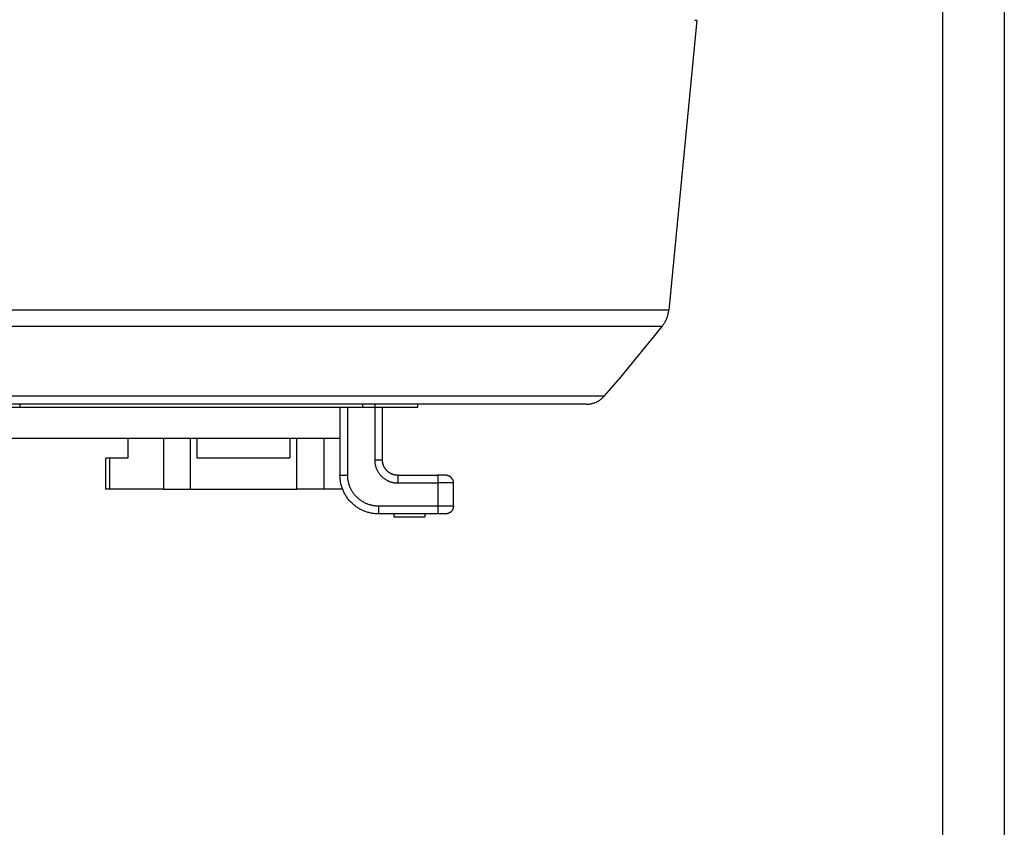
# Model space of a CAD drawing. Header units: millimetres. Extents: x -2637 to -1637, y 678 to 1678.
# Tile 167 of 256: x -2003 to -1939, y 925 to 977. Entities that reach past the tile are written whole.
import ezdxf

# ---------------------------------------------------------------- set-up
doc = ezdxf.new("R2010")
doc.units = ezdxf.units.MM
doc.layers.add('Make2D$B.SHOW mini', color=7, linetype='Continuous', true_color=0x000000)

msp = doc.modelspace()

# ---------------------------------------------------------------- linework, layer by layer
at = {"layer": 'Make2D$B.SHOW mini', "color": 18, "lineweight": -3, "true_color": 0x000000}
for points in [[(-1943.443, 1024.913), (-1943.443, 877.522)], [(-1939.443, 1024.913), (-1939.443, 877.522)], [(-1959.378, 976.922), (-1961.185, 958.127)], [(-1959.49, 976.922), (-1959.406, 976.922), (-1959.385, 976.922), (-1959.379, 976.922), (-1959.378, 976.922), (-1959.378, 976.922), (-1959.378, 976.922), (-1959.378, 976.922), (-1959.378, 976.922), (-1959.378, 976.922)], [(-1961.185, 958.127), (-1961.186, 958.127), (-2106.3, 958.127), (-2106.301, 958.127)], [(-1961.628, 957.052), (-1961.605, 957.08), (-1961.583, 957.109), (-1961.561, 957.139), (-1961.54, 957.168), (-1961.519, 957.199), (-1961.498, 957.229), (-1961.479, 957.26), (-1961.459, 957.292), (-1961.441, 957.324), (-1961.423, 957.356), (-1961.405, 957.389), (-1961.388, 957.422), (-1961.372, 957.455), (-1961.356, 957.489), (-1961.341, 957.522), (-1961.327, 957.557), (-1961.313, 957.591), (-1961.3, 957.626), (-1961.287, 957.661), (-1961.275, 957.696), (-1961.264, 957.731), (-1961.253, 957.767), (-1961.243, 957.802), (-1961.234, 957.838), (-1961.226, 957.874), (-1961.218, 957.91), (-1961.211, 957.946), (-1961.204, 957.982), (-1961.198, 958.018), (-1961.193, 958.055), (-1961.189, 958.091), (-1961.185, 958.127)], [(-1961.628, 957.052), (-1961.629, 957.052), (-2105.857, 957.052), (-2105.858, 957.052)], [(-1961.628, 957.052), (-1964.415, 953.645)], [(-1965.349, 952.572), (-1964.449, 953.607)], [(-1964.415, 953.645), (-1964.415, 953.645), (-1964.415, 953.645), (-1964.415, 953.645), (-1964.415, 953.645), (-1964.415, 953.645), (-1964.416, 953.644), (-1964.418, 953.642), (-1964.424, 953.635), (-1964.449, 953.607)], [(-2030.973, 952.572), (-1965.349, 952.572)], [(-1966.548, 952.022), (-2030.182, 952.022)], [(-2003.243, 952.022), (-2003.243, 951.822)], [(-1981.043, 952.022), (-1981.043, 951.822)], [(-1980.243, 952.031), (-1980.243, 951.822)], [(-1977.443, 951.822), (-1977.443, 952.046)], [(-1966.548, 952.022), (-1966.506, 952.023), (-1966.464, 952.025), (-1966.422, 952.027), (-1966.381, 952.031), (-1966.34, 952.036), (-1966.299, 952.042), (-1966.259, 952.049), (-1966.22, 952.057), (-1966.18, 952.065), (-1966.142, 952.075), (-1966.104, 952.086), (-1966.066, 952.097), (-1966.028, 952.11), (-1965.991, 952.123), (-1965.954, 952.137), (-1965.918, 952.153), (-1965.881, 952.169), (-1965.845, 952.186), (-1965.808, 952.205), (-1965.772, 952.225), (-1965.736, 952.246), (-1965.7, 952.268), (-1965.664, 952.291), (-1965.628, 952.316), (-1965.592, 952.343), (-1965.556, 952.371), (-1965.521, 952.4), (-1965.485, 952.431), (-1965.45, 952.464), (-1965.416, 952.498), (-1965.382, 952.535), (-1965.349, 952.572)], [(-1981.043, 951.822), (-2005.464, 951.822)], [(-1982.493, 951.822), (-1982.493, 947.422)], [(-1981.993, 947.422), (-1981.993, 951.822)], [(-1977.443, 951.822), (-1977.443, 951.822), (-1977.443, 951.822), (-1977.444, 951.822), (-1977.447, 951.822), (-1977.458, 951.822), (-1977.503, 951.822), (-1977.696, 951.822), (-1978.497, 951.822), (-1981.043, 951.822)], [(-1980.243, 951.822), (-1980.243, 948.422)], [(-1979.743, 948.422), (-1979.743, 951.822)], [(-2005.793, 949.822), (-2005.793, 949.822), (-2005.792, 949.822), (-2005.79, 949.822), (-2005.781, 949.822), (-2005.745, 949.822), (-2005.596, 949.822), (-2004.965, 949.822), (-2002.337, 949.822), (-1993.993, 949.822)], [(-1996.249, 949.822), (-1996.249, 948.522)], [(-1993.993, 949.822), (-1982.493, 949.822)], [(-1993.939, 949.822), (-1993.939, 946.522)], [(-1992.207, 949.823), (-1992.207, 946.522)], [(-1991.743, 948.522), (-1991.743, 949.822)], [(-1985.743, 949.822), (-1985.743, 948.522)], [(-1985.279, 946.522), (-1985.279, 949.822)], [(-1983.547, 949.822), (-1983.547, 946.522)], [(-1997.671, 946.522), (-1997.671, 948.522)], [(-1997.403, 948.522), (-1997.603, 948.522), (-1997.654, 948.522), (-1997.667, 948.522), (-1997.67, 948.522), (-1997.671, 948.522), (-1997.671, 948.522), (-1997.671, 948.522), (-1997.671, 948.522), (-1997.671, 948.522)], [(-1996.249, 948.522), (-1997.403, 948.522)], [(-1997.403, 946.522), (-1997.403, 948.522)], [(-1985.743, 948.522), (-1991.743, 948.522)], [(-1980.243, 948.422), (-1980.243, 948.389), (-1980.242, 948.355), (-1980.24, 948.322), (-1980.237, 948.287), (-1980.234, 948.253), (-1980.229, 948.219), (-1980.224, 948.184), (-1980.218, 948.149), (-1980.211, 948.114), (-1980.203, 948.08), (-1980.195, 948.045), (-1980.185, 948.01), (-1980.175, 947.975), (-1980.163, 947.94), (-1980.151, 947.905), (-1980.138, 947.87), (-1980.124, 947.836), (-1980.108, 947.801), (-1980.092, 947.767), (-1980.075, 947.733), (-1980.058, 947.7), (-1980.039, 947.667), (-1980.019, 947.634), (-1979.999, 947.601), (-1979.977, 947.57), (-1979.955, 947.538), (-1979.932, 947.507), (-1979.908, 947.477), (-1979.883, 947.447), (-1979.857, 947.418), (-1979.831, 947.389), (-1979.804, 947.362), (-1979.776, 947.335), (-1979.747, 947.308), (-1979.718, 947.283), (-1979.689, 947.258), (-1979.658, 947.234), (-1979.627, 947.211), (-1979.596, 947.188), (-1979.564, 947.167), (-1979.532, 947.146), (-1979.499, 947.126), (-1979.466, 947.108), (-1979.432, 947.09), (-1979.398, 947.073), (-1979.364, 947.057), (-1979.33, 947.042), (-1979.295, 947.028), (-1979.261, 947.014), (-1979.226, 947.002), (-1979.191, 946.991), (-1979.156, 946.98), (-1979.121, 946.971), (-1979.086, 946.962), (-1979.051, 946.954), (-1979.016, 946.947), (-1978.981, 946.941), (-1978.947, 946.936), (-1978.912, 946.932), (-1978.878, 946.928), (-1978.844, 946.926), (-1978.81, 946.924), (-1978.776, 946.923), (-1978.743, 946.922)], [(-1980.243, 948.422), (-1979.89, 948.422), (-1979.778, 948.422), (-1979.751, 948.422), (-1979.745, 948.422), (-1979.744, 948.422), (-1979.743, 948.422), (-1979.743, 948.422), (-1979.743, 948.422), (-1979.743, 948.422)], [(-1978.743, 947.422), (-1978.765, 947.423), (-1978.788, 947.423), (-1978.81, 947.425), (-1978.833, 947.426), (-1978.856, 947.429), (-1978.879, 947.432), (-1978.902, 947.435), (-1978.925, 947.439), (-1978.948, 947.444), (-1978.972, 947.449), (-1978.995, 947.454), (-1979.018, 947.461), (-1979.042, 947.468), (-1979.065, 947.475), (-1979.088, 947.484), (-1979.111, 947.492), (-1979.134, 947.502), (-1979.157, 947.512), (-1979.18, 947.523), (-1979.202, 947.534), (-1979.225, 947.546), (-1979.247, 947.558), (-1979.269, 947.572), (-1979.29, 947.585), (-1979.312, 947.6), (-1979.333, 947.614), (-1979.353, 947.63), (-1979.373, 947.646), (-1979.393, 947.662), (-1979.413, 947.68), (-1979.432, 947.697), (-1979.45, 947.715), (-1979.468, 947.734), (-1979.486, 947.753), (-1979.503, 947.772), (-1979.519, 947.792), (-1979.535, 947.812), (-1979.551, 947.833), (-1979.566, 947.854), (-1979.58, 947.875), (-1979.594, 947.897), (-1979.607, 947.919), (-1979.619, 947.941), (-1979.631, 947.963), (-1979.643, 947.986), (-1979.653, 948.008), (-1979.663, 948.031), (-1979.673, 948.054), (-1979.682, 948.077), (-1979.69, 948.101), (-1979.697, 948.124), (-1979.704, 948.147), (-1979.711, 948.17), (-1979.717, 948.194), (-1979.722, 948.217), (-1979.726, 948.24), (-1979.73, 948.263), (-1979.734, 948.287), (-1979.737, 948.31), (-1979.739, 948.332), (-1979.741, 948.355), (-1979.742, 948.378), (-1979.743, 948.4), (-1979.743, 948.422)], [(-1979.993, 944.922), (-1980.049, 944.923), (-1980.105, 944.925), (-1980.161, 944.928), (-1980.218, 944.932), (-1980.275, 944.938), (-1980.332, 944.945), (-1980.39, 944.954), (-1980.448, 944.964), (-1980.506, 944.975), (-1980.564, 944.988), (-1980.623, 945.003), (-1980.681, 945.019), (-1980.739, 945.036), (-1980.797, 945.055), (-1980.855, 945.076), (-1980.913, 945.098), (-1980.971, 945.121), (-1981.028, 945.147), (-1981.085, 945.173), (-1981.141, 945.202), (-1981.197, 945.231), (-1981.252, 945.263), (-1981.307, 945.295), (-1981.361, 945.33), (-1981.414, 945.366), (-1981.467, 945.403), (-1981.518, 945.441), (-1981.569, 945.481), (-1981.618, 945.523), (-1981.667, 945.565), (-1981.714, 945.609), (-1981.761, 945.654), (-1981.806, 945.701), (-1981.85, 945.748), (-1981.893, 945.797), (-1981.934, 945.847), (-1981.974, 945.897), (-1982.013, 945.949), (-1982.05, 946.001), (-1982.086, 946.054), (-1982.12, 946.108), (-1982.153, 946.163), (-1982.184, 946.218), (-1982.214, 946.274), (-1982.242, 946.33), (-1982.269, 946.387), (-1982.294, 946.444), (-1982.318, 946.502), (-1982.34, 946.56), (-1982.36, 946.618), (-1982.379, 946.676), (-1982.397, 946.734), (-1982.413, 946.793), (-1982.427, 946.851), (-1982.44, 946.909), (-1982.451, 946.967), (-1982.461, 947.025), (-1982.47, 947.083), (-1982.477, 947.14), (-1982.483, 947.198), (-1982.487, 947.254), (-1982.491, 947.311), (-1982.492, 947.367), (-1982.493, 947.422)], [(-1982.493, 947.422), (-1982.493, 947.422), (-1982.493, 947.422), (-1982.493, 947.422), (-1982.493, 947.422), (-1982.491, 947.422), (-1982.485, 947.422), (-1982.458, 947.422), (-1982.347, 947.422), (-1981.993, 947.422)], [(-1979.993, 945.422), (-1980.037, 945.423), (-1980.082, 945.424), (-1980.127, 945.427), (-1980.173, 945.43), (-1980.218, 945.435), (-1980.264, 945.441), (-1980.311, 945.448), (-1980.357, 945.456), (-1980.403, 945.465), (-1980.45, 945.475), (-1980.497, 945.487), (-1980.543, 945.499), (-1980.59, 945.513), (-1980.637, 945.529), (-1980.683, 945.545), (-1980.729, 945.563), (-1980.775, 945.582), (-1980.821, 945.602), (-1980.867, 945.623), (-1980.912, 945.646), (-1980.956, 945.67), (-1981.001, 945.695), (-1981.044, 945.721), (-1981.087, 945.748), (-1981.13, 945.777), (-1981.172, 945.807), (-1981.213, 945.838), (-1981.254, 945.87), (-1981.293, 945.903), (-1981.332, 945.937), (-1981.37, 945.972), (-1981.407, 946.008), (-1981.443, 946.045), (-1981.479, 946.083), (-1981.513, 946.122), (-1981.546, 946.162), (-1981.578, 946.202), (-1981.609, 946.243), (-1981.638, 946.285), (-1981.667, 946.328), (-1981.695, 946.371), (-1981.721, 946.415), (-1981.746, 946.459), (-1981.77, 946.504), (-1981.792, 946.549), (-1981.814, 946.594), (-1981.834, 946.64), (-1981.853, 946.686), (-1981.87, 946.732), (-1981.887, 946.779), (-1981.902, 946.825), (-1981.916, 946.872), (-1981.929, 946.919), (-1981.94, 946.965), (-1981.951, 947.012), (-1981.96, 947.058), (-1981.968, 947.105), (-1981.975, 947.151), (-1981.98, 947.197), (-1981.985, 947.243), (-1981.989, 947.288), (-1981.991, 947.333), (-1981.993, 947.378), (-1981.993, 947.422)], [(-1978.743, 947.422), (-1978.743, 947.422), (-1978.743, 947.422), (-1978.743, 947.422), (-1978.743, 947.422), (-1978.743, 947.42), (-1978.743, 947.414), (-1978.743, 947.387), (-1978.743, 947.276), (-1978.743, 946.922)], [(-1978.743, 947.422), (-1976.143, 947.422)], [(-1978.743, 946.922), (-1976.143, 946.922)], [(-1975.662, 947.422), (-1976.143, 947.422)], [(-1976.143, 947.422), (-1976.143, 947.422), (-1976.143, 947.422), (-1976.143, 947.422), (-1976.143, 947.422), (-1976.143, 947.42), (-1976.143, 947.414), (-1976.143, 947.387), (-1976.143, 947.276), (-1976.143, 946.922)], [(-1975.143, 946.922), (-1975.143, 946.922), (-1975.143, 946.922), (-1975.143, 946.922), (-1975.144, 946.922), (-1975.147, 946.922), (-1975.16, 946.922), (-1975.213, 946.922), (-1975.436, 946.922), (-1976.143, 946.922)], [(-1976.143, 946.922), (-1976.143, 945.422)], [(-1975.198, 947.149), (-1975.202, 947.157), (-1975.206, 947.165), (-1975.21, 947.172), (-1975.215, 947.18), (-1975.219, 947.187), (-1975.224, 947.195), (-1975.229, 947.202), (-1975.234, 947.21), (-1975.239, 947.217), (-1975.244, 947.224), (-1975.25, 947.231), (-1975.255, 947.238), (-1975.261, 947.245), (-1975.267, 947.252), (-1975.273, 947.258), (-1975.279, 947.265), (-1975.285, 947.271), (-1975.291, 947.278), (-1975.298, 947.284), (-1975.304, 947.29), (-1975.311, 947.296), (-1975.318, 947.302), (-1975.325, 947.308), (-1975.331, 947.313), (-1975.338, 947.319), (-1975.346, 947.324), (-1975.353, 947.329), (-1975.36, 947.334), (-1975.367, 947.339), (-1975.375, 947.344), (-1975.382, 947.349), (-1975.39, 947.353), (-1975.398, 947.358), (-1975.405, 947.362), (-1975.413, 947.366), (-1975.421, 947.37), (-1975.436, 947.378), (-1975.452, 947.384), (-1975.468, 947.391), (-1975.484, 947.396), (-1975.5, 947.401), (-1975.516, 947.406), (-1975.533, 947.41), (-1975.549, 947.413), (-1975.565, 947.416), (-1975.581, 947.418), (-1975.596, 947.42), (-1975.612, 947.421), (-1975.628, 947.422), (-1975.643, 947.422)], [(-1975.198, 947.149), (-1975.191, 947.136), (-1975.185, 947.123), (-1975.18, 947.11), (-1975.175, 947.097), (-1975.17, 947.084), (-1975.166, 947.071), (-1975.162, 947.057), (-1975.158, 947.044), (-1975.155, 947.029), (-1975.151, 947.013), (-1975.149, 946.998), (-1975.147, 946.982), (-1975.145, 946.967), (-1975.144, 946.952), (-1975.143, 946.937), (-1975.143, 946.922)], [(-1975.143, 945.422), (-1975.143, 946.922)], [(-1997.403, 946.522), (-1997.603, 946.522), (-1997.654, 946.522), (-1997.667, 946.522), (-1997.67, 946.522), (-1997.671, 946.522), (-1997.671, 946.522), (-1997.671, 946.522), (-1997.671, 946.522), (-1997.671, 946.522)], [(-1993.939, 946.522), (-1997.403, 946.522)], [(-1993.939, 946.522), (-1992.207, 946.522)], [(-1992.207, 946.522), (-1985.279, 946.522)], [(-1983.547, 946.522), (-1985.279, 946.522)], [(-1982.325, 946.522), (-1983.547, 946.522)], [(-1979.993, 945.422), (-1979.993, 945.069), (-1979.993, 944.957), (-1979.993, 944.931), (-1979.993, 944.924), (-1979.993, 944.923), (-1979.993, 944.922), (-1979.993, 944.922), (-1979.993, 944.922), (-1979.993, 944.922)], [(-1976.143, 945.422), (-1979.993, 945.422)], [(-1975.143, 945.422), (-1975.143, 945.422), (-1975.143, 945.422), (-1975.143, 945.422), (-1975.144, 945.422), (-1975.147, 945.422), (-1975.16, 945.422), (-1975.213, 945.422), (-1975.436, 945.422), (-1976.143, 945.422)], [(-1976.143, 945.422), (-1976.143, 945.069), (-1976.143, 944.957), (-1976.143, 944.931), (-1976.143, 944.924), (-1976.143, 944.923), (-1976.143, 944.922), (-1976.143, 944.922), (-1976.143, 944.922), (-1976.143, 944.922)], [(-1975.143, 945.422), (-1975.143, 945.411), (-1975.144, 945.4), (-1975.144, 945.389), (-1975.145, 945.377), (-1975.146, 945.366), (-1975.148, 945.354), (-1975.149, 945.343), (-1975.151, 945.331), (-1975.154, 945.32), (-1975.156, 945.308), (-1975.159, 945.296), (-1975.162, 945.285), (-1975.166, 945.273), (-1975.17, 945.261), (-1975.174, 945.25), (-1975.178, 945.238), (-1975.183, 945.227), (-1975.188, 945.215), (-1975.193, 945.204), (-1975.199, 945.193), (-1975.205, 945.181), (-1975.211, 945.17), (-1975.218, 945.159), (-1975.225, 945.149), (-1975.232, 945.138), (-1975.239, 945.128), (-1975.247, 945.117), (-1975.255, 945.107), (-1975.263, 945.097), (-1975.272, 945.087), (-1975.28, 945.078), (-1975.29, 945.069), (-1975.299, 945.06), (-1975.308, 945.051), (-1975.318, 945.042), (-1975.328, 945.034), (-1975.338, 945.026), (-1975.348, 945.018), (-1975.359, 945.011), (-1975.369, 945.004), (-1975.38, 944.997), (-1975.391, 944.99), (-1975.402, 944.984), (-1975.413, 944.978), (-1975.425, 944.972), (-1975.436, 944.967), (-1975.448, 944.962), (-1975.459, 944.957), (-1975.471, 944.953), (-1975.482, 944.949), (-1975.494, 944.945), (-1975.505, 944.942), (-1975.517, 944.938), (-1975.529, 944.935), (-1975.54, 944.933), (-1975.552, 944.931), (-1975.564, 944.929), (-1975.575, 944.927), (-1975.587, 944.925), (-1975.598, 944.924), (-1975.61, 944.923), (-1975.621, 944.923), (-1975.632, 944.922), (-1975.643, 944.922)], [(-1976.143, 944.922), (-1979.993, 944.922)], [(-1978.993, 944.922), (-1978.993, 944.722)], [(-1978.993, 944.722), (-1976.993, 944.722)], [(-1976.993, 944.922), (-1976.993, 944.722)], [(-1975.643, 944.922), (-1975.643, 944.922), (-1975.643, 944.922), (-1975.643, 944.922), (-1975.644, 944.922), (-1975.645, 944.922), (-1975.651, 944.922), (-1975.678, 944.922), (-1975.79, 944.922), (-1976.143, 944.922)]]:
    msp.add_lwpolyline(points, dxfattribs=at)

doc.saveas('drawing.dxf')
